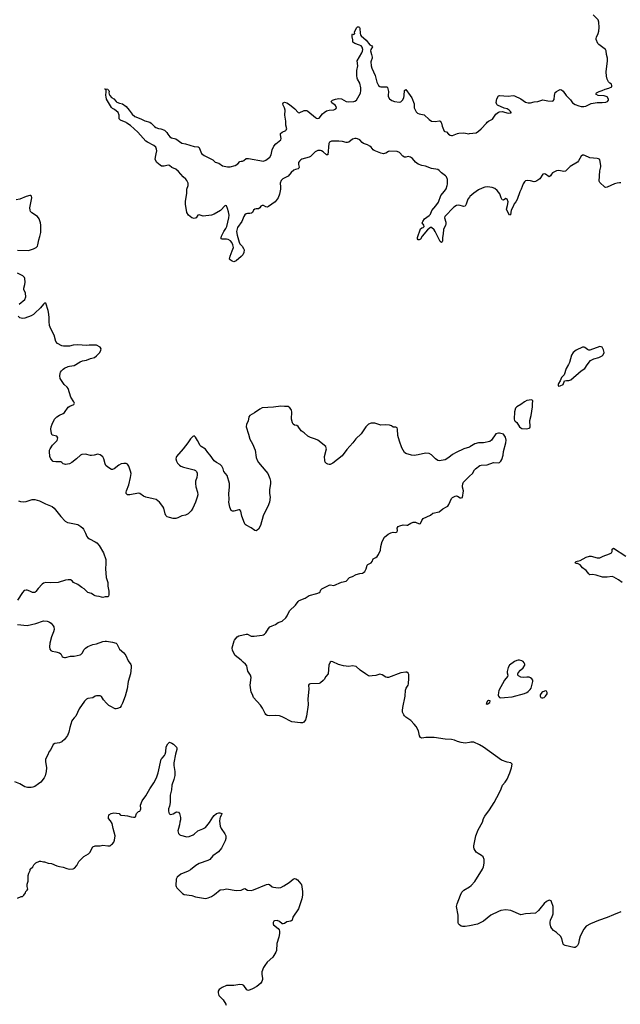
# Model space of a CAD drawing. Header units: inches. Extents: x 1771465 to 1971076, y 472029 to 643563.
# Tile 26 of 127: x 1842727 to 1852442, y 525746 to 541674. Entities that reach past the tile are written whole.
import ezdxf

# ---------------------------------------------------------------- set-up
doc = ezdxf.new("R2010")
doc.units = ezdxf.units.IN
doc.header["$MEASUREMENT"] = 0
for name, color, linetype in [('B8542', 7, 'Continuous'), ('B8543', 7, 'Continuous'), ('B8544', 7, 'Continuous'), ('B8552', 7, 'Continuous'), ('B8553', 7, 'Continuous'), ('B8554', 7, 'Continuous')]:
    doc.layers.add(name, color=color, linetype=linetype)

msp = doc.modelspace()

# ---------------------------------------------------------------- linework, layer by layer
at = {"layer": 'B8542', "color": 6, "elevation": 500}
for points in [[(1843415, 530000), (1843407, 529993), (1843370, 529975), (1843297, 529963), (1843270, 529950), (1843233, 529870), (1843205, 529835), (1843178, 529770), (1843145, 529710), (1843143, 529670), (1843157, 529610), (1843161, 529570), (1843155, 529510), (1843140, 529440), (1843125, 529410), (1843070, 529342), (1843030, 529310), (1842970, 529271), (1842942, 529258), (1842910, 529251), (1842852, 529252), (1842810, 529262), (1842730, 529314), (1842650, 529343)], [(1842690, 527461), (1842750, 527491), (1842770, 527491), (1842795, 527510), (1842822, 527550), (1842829, 527570), (1842848, 527590), (1842858, 527610), (1842849, 527650), (1842849, 527690), (1842863, 527737), (1842864, 527830), (1842875, 527870), (1842898, 527910), (1842898, 527930), (1842938, 527970), (1842956, 528004), (1842990, 528034), (1843050, 528062), (1843070, 528062), (1843110, 528052), (1843130, 528052), (1843190, 528031), (1843243, 528023), (1843330, 527985), (1843370, 527973), (1843430, 527966), (1843490, 527943), (1843530, 527934), (1843590, 527939), (1843612, 527948), (1843649, 527990), (1843686, 528054), (1843762, 528138), (1843838, 528182), (1843860, 528200), (1843910, 528292), (1843950, 528312), (1844030, 528311), (1844070, 528321), (1844150, 528311), (1844190, 528312), (1844210, 528332), (1844230, 528342), (1844249, 528371), (1844259, 528401), (1844269, 528470), (1844238, 528590), (1844223, 528670), (1844196, 528716), (1844165, 528750), (1844162, 528770), (1844168, 528812), (1844205, 528835), (1844250, 528842), (1844334, 528830), (1844351, 528811), (1844365, 528805), (1844430, 528802), (1844470, 528795), (1844530, 528777), (1844569, 528771), (1844589, 528771), (1844599, 528781), (1844617, 528830), (1844650, 528866), (1844670, 528872), (1844682, 528890), (1844689, 528910), (1844683, 528970), (1844710, 529036), (1844770, 529116), (1844831, 529229), (1844895, 529330), (1844939, 529410), (1844968, 529490), (1845018, 529710), (1845031, 529730), (1845071, 529769), (1845082, 529790), (1845091, 529830), (1845097, 529910), (1845121, 529959), (1845150, 529985), (1845190, 529973), (1845214, 529954), (1845263, 529903), (1845270, 529890), (1845270, 529870), (1845245, 529795), (1845220, 529650), (1845221, 529610), (1845236, 529510), (1845235, 529445), (1845220, 529380), (1845187, 529290), (1845185, 529215), (1845163, 529130), (1845159, 529010), (1845149, 528951), (1845134, 528910), (1845134, 528870), (1845146, 528826), (1845170, 528814), (1845210, 528828), (1845250, 528853), (1845270, 528857), (1845293, 528853), (1845311, 528831), (1845328, 528770), (1845328, 528730), (1845315, 528690), (1845313, 528647), (1845294, 528590), (1845287, 528550), (1845289, 528530), (1845296, 528510), (1845315, 528490), (1845330, 528482), (1845430, 528456), (1845470, 528463), (1845532, 528490), (1845550, 528500), (1845610, 528550), (1845690, 528582), (1845730, 528608), (1845795, 528685), (1845850, 528775), (1845870, 528800), (1845910, 528830), (1845950, 528844), (1845963, 528843), (1845999, 528830), (1845993, 528810), (1845968, 528772), (1845962, 528750), (1845958, 528710), (1845970, 528630), (1845985, 528590), (1846045, 528505), (1846060, 528470), (1846059, 528430), (1846049, 528391), (1845990, 528270), (1845942, 528210), (1845850, 528150), (1845805, 528090), (1845771, 528070), (1845630, 528023), (1845577, 527990), (1845490, 527922), (1845450, 527899), (1845336, 527850), (1845275, 527805), (1845258, 527770), (1845255, 527670), (1845259, 527650), (1845270, 527631), (1845305, 527590), (1845360, 527540), (1845390, 527523), (1845510, 527504), (1845570, 527485), (1845730, 527460), (1845774, 527466), (1845830, 527488), (1845879, 527521), (1845970, 527596), (1846030, 527602), (1846070, 527614), (1846230, 527586), (1846308, 527592), (1846350, 527613), (1846370, 527617), (1846410, 527591), (1846470, 527588), (1846510, 527599), (1846717, 527683), (1846750, 527689), (1846770, 527683), (1846809, 527649), (1846830, 527640), (1846910, 527632), (1846950, 527638), (1847000, 527660), (1847083, 527717), (1847150, 527773), (1847170, 527781), (1847196, 527776), (1847218, 527758), (1847277, 527697), (1847284, 527684), (1847303, 527570), (1847300, 527510), (1847290, 527450), (1847234, 527290), (1847147, 527153), (1847133, 527107), (1847110, 527090), (1847050, 527078), (1847010, 527053), (1846990, 527047), (1846970, 527050), (1846927, 527087), (1846890, 527100), (1846850, 527097), (1846840, 527090), (1846829, 527071), (1846826, 527050), (1846832, 527030), (1846910, 526975), (1846924, 526950), (1846929, 526930), (1846928, 526890), (1846917, 526830), (1846885, 526730), (1846881, 526619), (1846870, 526590), (1846822, 526510), (1846731, 526429), (1846690, 526376), (1846670, 526341), (1846643, 526270), (1846644, 526230), (1846657, 526170), (1846656, 526150), (1846645, 526115), (1846627, 526090), (1846564, 526036), (1846490, 525994), (1846430, 525970), (1846410, 525974), (1846402, 525982), (1846350, 526049), (1846330, 526061), (1846290, 526064), (1846190, 526048), (1846070, 526050), (1846003, 526017), (1845955, 525985), (1845939, 525961), (1845937, 525930), (1845950, 525890), (1845963, 525870), (1846017, 525817), (1846060, 525750), (1846067, 525730)], [(1850000, 529980), (1849930, 529969), (1849870, 529979), (1849811, 530000)], [(1850000, 527016), (1849930, 527002), (1849890, 527006), (1849870, 527012), (1849842, 527030), (1849825, 527050), (1849817, 527070), (1849820, 527190), (1849792, 527330), (1849802, 527370), (1849855, 527510), (1849881, 527559), (1849910, 527590), (1850000, 527648)]]:
    msp.add_lwpolyline(points, dxfattribs=at)
at = {"layer": 'B8543', "color": 6}
for points, elevation in [([(1850000, 538803), (1849976, 538770), (1849950, 538689), (1849930, 538656), (1849910, 538650), (1849830, 538675), (1849790, 538670), (1849750, 538639), (1849606, 538490), (1849599, 538470), (1849617, 538397), (1849619, 538370), (1849614, 538346), (1849592, 538308), (1849582, 538278), (1849577, 538210), (1849566, 538150), (1849567, 538093), (1849560, 538080), (1849550, 538072), (1849530, 538088), (1849510, 538116), (1849475, 538195), (1849447, 538247), (1849430, 538273), (1849390, 538310), (1849370, 538310), (1849323, 538277), (1849235, 538170), (1849210, 538125), (1849190, 538114), (1849174, 538114), (1849160, 538130), (1849160, 538150), (1849209, 538291), (1849230, 538306), (1849253, 538310), (1849269, 538330), (1849265, 538350), (1849238, 538390), (1849245, 538410), (1849274, 538450), (1849352, 538508), (1849371, 538529), (1849395, 538585), (1849459, 538661), (1849499, 538721), (1849541, 538830), (1849600, 538900), (1849624, 538936), (1849643, 538990), (1849646, 539014), (1849644, 539090), (1849633, 539130), (1849616, 539150), (1849550, 539195), (1849510, 539235), (1849489, 539249), (1849389, 539269), (1849290, 539302), (1849230, 539313), (1849170, 539335), (1849130, 539369), (1849081, 539430), (1849050, 539452), (1849010, 539463), (1848970, 539451), (1848950, 539450), (1848925, 539465), (1848870, 539525), (1848830, 539539), (1848710, 539549), (1848690, 539542), (1848650, 539515), (1848630, 539507), (1848610, 539506), (1848570, 539515), (1848459, 539559), (1848444, 539570), (1848411, 539612), (1848390, 539630), (1848350, 539650), (1848290, 539670), (1848267, 539687), (1848229, 539729), (1848190, 539749), (1848170, 539753), (1848149, 539752), (1848110, 539739), (1848050, 539690), (1848030, 539685), (1848010, 539686), (1847950, 539702), (1847890, 539708), (1847770, 539708), (1847737, 539690), (1847728, 539672), (1847710, 539486), (1847690, 539487), (1847637, 539537), (1847610, 539554), (1847590, 539560), (1847550, 539557), (1847505, 539535), (1847430, 539459), (1847410, 539449), (1847290, 539415), (1847274, 539406), (1847253, 539387), (1847239, 539361), (1847237, 539330), (1847247, 539290), (1847244, 539270), (1847230, 539261), (1847190, 539250), (1847163, 539237), (1847120, 539200), (1847070, 539144), (1846983, 539097), (1846955, 539070), (1846941, 539030), (1846948, 538970), (1846946, 538930), (1846930, 538850), (1846908, 538790), (1846858, 538730), (1846750, 538652), (1846730, 538643), (1846710, 538646), (1846670, 538668), (1846650, 538670), (1846630, 538656), (1846610, 538629), (1846590, 538614), (1846550, 538613), (1846530, 538608), (1846510, 538590), (1846490, 538554), (1846476, 538544), (1846450, 538537), (1846410, 538539), (1846390, 538535), (1846370, 538519), (1846350, 538489), (1846319, 538410), (1846250, 538310), (1846237, 538270), (1846235, 538250), (1846243, 538190), (1846276, 538076), (1846288, 538050), (1846324, 538010), (1846347, 537970), (1846356, 537950), (1846352, 537910), (1846336, 537870), (1846310, 537842), (1846230, 537773), (1846190, 537757), (1846166, 537766), (1846129, 537789), (1846122, 537802), (1846130, 537850), (1846166, 537934), (1846183, 537990), (1846176, 538030), (1846156, 538070), (1846136, 538096), (1846099, 538119), (1846070, 538126), (1846003, 538123), (1845988, 538128), (1845984, 538144), (1845991, 538170), (1846030, 538250), (1846063, 538297), (1846079, 538330), (1846112, 538470), (1846115, 538510), (1846106, 538566), (1846090, 538617), (1846070, 538661), (1846050, 538667), (1845973, 538587), (1845870, 538527), (1845830, 538509), (1845696, 538496), (1845630, 538518), (1845610, 538509), (1845582, 538470), (1845550, 538457), (1845513, 538470), (1845458, 538510), (1845430, 538555), (1845408, 538692), (1845408, 538732), (1845432, 538868), (1845431, 538930), (1845451, 538990), (1845450, 539030), (1845432, 539072), (1845414, 539094), (1845373, 539130), (1845298, 539218), (1845250, 539255), (1845190, 539284), (1845150, 539313), (1845130, 539318), (1845063, 539303), (1845023, 539303), (1844998, 539318), (1844945, 539365), (1844919, 539410), (1844922, 539450), (1844937, 539503), (1844943, 539550), (1844940, 539580), (1844929, 539610), (1844899, 539639), (1844792, 539690), (1844770, 539707), (1844636, 539856), (1844520, 539960), (1844461, 540000)], 400), ([(1844853, 540000), (1844867, 539990), (1844906, 539946), (1844930, 539928), (1844970, 539915), (1845011, 539910), (1845070, 539887), (1845109, 539850), (1845122, 539822), (1845158, 539778), (1845184, 539764), (1845250, 539744), (1845350, 539679), (1845410, 539668), (1845550, 539623), (1845616, 539616), (1845630, 539604), (1845638, 539590), (1845670, 539510), (1845710, 539476), (1845850, 539409), (1845890, 539368), (1845950, 539352), (1846010, 539310), (1846090, 539293), (1846130, 539296), (1846210, 539313), (1846257, 539343), (1846290, 539379), (1846310, 539387), (1846330, 539387), (1846350, 539397), (1846390, 539430), (1846430, 539431), (1846670, 539387), (1846710, 539404), (1846773, 539450), (1846793, 539487), (1846809, 539571), (1846838, 539630), (1846870, 539667), (1846951, 539730), (1846956, 539750), (1846945, 539810), (1846948, 539832), (1846970, 539855), (1847030, 539882), (1847039, 539890), (1847046, 539910), (1847032, 539970), (1847033, 540000)], 400), ([(1849547, 540000), (1849558, 539950), (1849590, 539871), (1849603, 539863), (1849630, 539858), (1849664, 539824), (1849690, 539805), (1849710, 539799), (1849730, 539801), (1849810, 539835), (1849830, 539839), (1849910, 539842), (1849990, 539830), (1850000, 539831)], 400), ([(1842690, 537946), (1842870, 537941), (1842950, 537967), (1842993, 537990), (1843016, 538010), (1843023, 538030), (1843036, 538110), (1843054, 538166), (1843067, 538230), (1843067, 538350), (1843061, 538390), (1843041, 538450), (1843013, 538490), (1842924, 538550), (1842904, 538570), (1842894, 538590), (1842893, 538630), (1842906, 538710), (1842925, 538790), (1842919, 538819), (1842909, 538829), (1842890, 538832), (1842830, 538813), (1842729, 538771), (1842670, 538761)], 500), ([(1842719, 537070), (1842810, 537146), (1842825, 537190), (1842823, 537250), (1842796, 537310), (1842795, 537330), (1842811, 537390), (1842816, 537430), (1842811, 537489), (1842804, 537504), (1842778, 537530), (1842690, 537574)], 500), ([(1850000, 534760), (1849910, 534730), (1849785, 534675), (1849730, 534639), (1849670, 534590), (1849610, 534554), (1849510, 534539), (1849490, 534544), (1849450, 534568), (1849390, 534633), (1849350, 534656), (1849290, 534660), (1849170, 534633), (1849110, 534626), (1849064, 534630), (1848970, 534657), (1848950, 534674), (1848910, 534747), (1848870, 534858), (1848844, 534950), (1848837, 535050), (1848830, 535072), (1848810, 535082), (1848770, 535084), (1848742, 535102), (1848710, 535114), (1848650, 535120), (1848570, 535115), (1848470, 535148), (1848413, 535147), (1848370, 535130), (1848323, 535090), (1848248, 534972), (1848166, 534894), (1848117, 534830), (1848021, 534719), (1847944, 534616), (1847790, 534502), (1847750, 534480), (1847730, 534476), (1847710, 534481), (1847690, 534492), (1847670, 534516), (1847661, 534541), (1847659, 534610), (1847688, 534730), (1847686, 534750), (1847676, 534770), (1847549, 534870), (1847510, 534889), (1847430, 534916), (1847390, 534937), (1847330, 534989), (1847281, 535021), (1847230, 535095), (1847210, 535109), (1847170, 535115), (1847150, 535129), (1847137, 535150), (1847126, 535210), (1847129, 535330), (1847126, 535350), (1847119, 535370), (1847097, 535397), (1847070, 535414), (1847010, 535414), (1846950, 535421), (1846830, 535408), (1846650, 535396), (1846610, 535376), (1846526, 535314), (1846447, 535270), (1846435, 535250), (1846420, 535180), (1846395, 535130), (1846389, 535090), (1846427, 534970), (1846447, 534890), (1846490, 534810), (1846536, 534710), (1846552, 534592), (1846566, 534550), (1846590, 534509), (1846710, 534370), (1846740, 534330), (1846774, 534254), (1846785, 534210), (1846784, 534170), (1846769, 534069), (1846770, 534010), (1846780, 533950), (1846770, 533870), (1846743, 533797), (1846690, 533709), (1846667, 533650), (1846623, 533490), (1846590, 533434), (1846570, 533414), (1846550, 533405), (1846530, 533411), (1846470, 533456), (1846390, 533498), (1846375, 533510), (1846364, 533530), (1846322, 533642), (1846306, 533726), (1846290, 533744), (1846270, 533743), (1846190, 533723), (1846170, 533723), (1846150, 533734), (1846126, 533790), (1846111, 533870), (1846114, 533910), (1846108, 534010), (1846122, 534110), (1846123, 534170), (1846081, 534301), (1846030, 534364), (1846019, 534410), (1845998, 534450), (1845970, 534476), (1845908, 534508), (1845870, 534537), (1845807, 534630), (1845770, 534670), (1845730, 534726), (1845660, 534770), (1845644, 534784), (1845604, 534864), (1845570, 534918), (1845550, 534940), (1845527, 534933), (1845490, 534894), (1845449, 534830), (1845372, 534730), (1845266, 534610), (1845256, 534590), (1845254, 534570), (1845264, 534530), (1845282, 534502), (1845310, 534470), (1845333, 534453), (1845375, 534435), (1845550, 534394), (1845570, 534383), (1845586, 534366), (1845597, 534337), (1845599, 534310), (1845591, 534270), (1845572, 534210), (1845568, 534170), (1845575, 534115), (1845605, 534030), (1845608, 533990), (1845600, 533950), (1845573, 533867), (1845529, 533771), (1845501, 533730), (1845450, 533680), (1845410, 533659), (1845350, 533647), (1845284, 533616), (1845253, 533607), (1845210, 533607), (1845150, 533619), (1845112, 533632), (1845091, 533651), (1845078, 533678), (1845057, 533770), (1845041, 533801), (1844990, 533868), (1844935, 533910), (1844885, 533925), (1844768, 533948), (1844730, 533965), (1844670, 534007), (1844650, 534012), (1844510, 533985), (1844470, 533988), (1844458, 533998), (1844450, 534010), (1844449, 534030), (1844453, 534050), (1844495, 534150), (1844521, 534270), (1844528, 534330), (1844522, 534370), (1844490, 534449), (1844470, 534481), (1844450, 534495), (1844410, 534497), (1844370, 534488), (1844330, 534465), (1844253, 534407), (1844230, 534400), (1844210, 534400), (1844150, 534435), (1844121, 534461), (1844107, 534490), (1844087, 534570), (1844070, 534601), (1844030, 534633), (1843990, 534646), (1843930, 534630), (1843890, 534624), (1843870, 534625), (1843790, 534646), (1843730, 534639), (1843709, 534630), (1843648, 534572), (1843571, 534509), (1843530, 534490), (1843470, 534479), (1843450, 534481), (1843430, 534490), (1843410, 534512), (1843390, 534524), (1843310, 534519), (1843270, 534529), (1843229, 534570), (1843213, 534610), (1843208, 534690), (1843211, 534710), (1843218, 534730), (1843258, 534790), (1843331, 534869), (1843344, 534910), (1843330, 534934), (1843255, 534955), (1843239, 534979), (1843232, 535050), (1843237, 535090), (1843251, 535130), (1843291, 535209), (1843327, 535250), (1843370, 535278), (1843430, 535301), (1843450, 535319), (1843510, 535405), (1843537, 535423), (1843601, 535450), (1843612, 535468), (1843603, 535490), (1843552, 535570), (1843511, 535710), (1843494, 535730), (1843448, 535770), (1843384, 535870), (1843376, 535910), (1843381, 535950), (1843389, 535970), (1843404, 535996), (1843430, 536021), (1843450, 536035), (1843510, 536063), (1843530, 536071), (1843610, 536082), (1843703, 536137), (1843745, 536155), (1843810, 536168), (1843870, 536192), (1843935, 536210), (1843970, 536237), (1844023, 536290), (1844042, 536330), (1844043, 536350), (1844030, 536379), (1843970, 536406), (1843950, 536410), (1843850, 536410), (1843810, 536405), (1843670, 536414), (1843590, 536407), (1843533, 536393), (1843434, 536394), (1843410, 536399), (1843338, 536438), (1843312, 536470), (1843285, 536570), (1843230, 536674), (1843210, 536729), (1843202, 536790), (1843204, 536850), (1843198, 536910), (1843187, 536970), (1843148, 537088), (1843130, 537089), (1843110, 537073), (1843065, 537015), (1842974, 536926), (1842953, 536907), (1842915, 536885), (1842810, 536845), (1842770, 536838), (1842730, 536851), (1842700, 536880)], 500), ([(1849811, 530000), (1849759, 530019), (1849710, 530032), (1849610, 530037), (1849430, 530064), (1849297, 530063), (1849230, 530050), (1849210, 530060), (1849196, 530090), (1849178, 530170), (1849139, 530239), (1849110, 530278), (1849055, 530335), (1848973, 530390), (1848952, 530410), (1848938, 530430), (1848920, 530470), (1848918, 530498), (1848923, 530550), (1848960, 530730), (1848969, 530830), (1848979, 530861), (1849010, 530906), (1849015, 530930), (1849022, 531022), (1849021, 531081), (1849010, 531105), (1848990, 531117), (1848970, 531120), (1848890, 531108), (1848690, 531033), (1848670, 531032), (1848650, 531038), (1848590, 531075), (1848550, 531085), (1848490, 531063), (1848430, 531062), (1848390, 531056), (1848370, 531059), (1848318, 531090), (1848233, 531153), (1848169, 531210), (1848110, 531220), (1848050, 531210), (1847962, 531222), (1847884, 531244), (1847790, 531285), (1847765, 531290), (1847750, 531283), (1847729, 531230), (1847716, 531090), (1847678, 531050), (1847650, 530999), (1847637, 530983), (1847592, 530948), (1847570, 530937), (1847432, 530932), (1847410, 530923), (1847400, 530910), (1847402, 530842), (1847390, 530690), (1847395, 530590), (1847366, 530406), (1847350, 530349), (1847321, 530310), (1847299, 530301), (1847270, 530300), (1847130, 530316), (1847094, 530330), (1847016, 530376), (1846970, 530397), (1846930, 530410), (1846870, 530420), (1846770, 530413), (1846730, 530419), (1846710, 530434), (1846699, 530450), (1846657, 530537), (1846624, 530584), (1846510, 530708), (1846495, 530755), (1846470, 530796), (1846454, 530910), (1846472, 531030), (1846459, 531070), (1846416, 531136), (1846409, 531190), (1846400, 531220), (1846379, 531250), (1846341, 531281), (1846310, 531313), (1846213, 531390), (1846171, 531470), (1846166, 531510), (1846194, 531626), (1846201, 531639), (1846243, 531690), (1846273, 531707), (1846390, 531736), (1846410, 531732), (1846470, 531702), (1846521, 531699), (1846650, 531717), (1846670, 531722), (1846688, 531732), (1846707, 531753), (1846750, 531827), (1846772, 531850), (1846809, 531870), (1846867, 531890), (1846910, 531922), (1846970, 531946), (1847030, 531999), (1847052, 532030), (1847090, 532113), (1847190, 532205), (1847230, 532261), (1847250, 532278), (1847343, 532317), (1847410, 532357), (1847533, 532390), (1847574, 532406), (1847581, 532410), (1847597, 532450), (1847615, 532465), (1847730, 532527), (1847750, 532529), (1847810, 532519), (1847930, 532577), (1848005, 532590), (1848059, 532650), (1848110, 532669), (1848170, 532700), (1848230, 532715), (1848270, 532718), (1848290, 532729), (1848310, 532750), (1848332, 532790), (1848348, 532852), (1848357, 532863), (1848410, 532890), (1848430, 532910), (1848442, 532950), (1848490, 532975), (1848510, 532992), (1848530, 533020), (1848564, 533090), (1848567, 533150), (1848592, 533230), (1848630, 533305), (1848687, 533350), (1848730, 533372), (1848770, 533382), (1848810, 533380), (1848831, 533389), (1848838, 533410), (1848830, 533450), (1848850, 533475), (1848874, 533486), (1848930, 533500), (1848990, 533496), (1849001, 533499), (1849053, 533530), (1849090, 533545), (1849130, 533543), (1849190, 533518), (1849210, 533523), (1849230, 533573), (1849255, 533605), (1849370, 533659), (1849410, 533689), (1849510, 533712), (1849570, 533762), (1849630, 533792), (1849650, 533806), (1849667, 533830), (1849710, 533930), (1849730, 533947), (1849770, 533968), (1849790, 533970), (1849810, 533965), (1849850, 533941), (1849870, 533937), (1849890, 533946), (1849907, 534050), (1849888, 534110), (1849887, 534130), (1849894, 534166), (1849904, 534190), (1849919, 534210), (1850000, 534290), (1850000, 534290)], 500), ([(1842710, 533891), (1842738, 533878), (1842790, 533874), (1842830, 533879), (1842927, 533913), (1842970, 533910), (1843048, 533888), (1843143, 533843), (1843250, 533799), (1843286, 533770), (1843395, 533635), (1843464, 533564), (1843502, 533542), (1843530, 533532), (1843670, 533505), (1843718, 533478), (1843747, 533450), (1843760, 533430), (1843790, 533370), (1843812, 533312), (1843828, 533290), (1843854, 533274), (1843950, 533229), (1843975, 533210), (1844010, 533168), (1844085, 533050), (1844120, 532940), (1844123, 532877), (1844116, 532790), (1844125, 532650), (1844150, 532570), (1844154, 532510), (1844168, 532430), (1844168, 532372), (1844164, 532350), (1844158, 532342), (1844150, 532338), (1844110, 532337), (1844070, 532329), (1844050, 532330), (1844010, 532344), (1843970, 532347), (1843950, 532353), (1843925, 532365), (1843889, 532390), (1843830, 532407), (1843768, 532468), (1843730, 532490), (1843670, 532535), (1843595, 532570), (1843577, 532597), (1843550, 532614), (1843510, 532615), (1843470, 532608), (1843350, 532570), (1843230, 532564), (1843150, 532570), (1843110, 532556), (1843090, 532541), (1843028, 532472), (1842990, 532422), (1842970, 532408), (1842950, 532405), (1842934, 532410), (1842891, 532431), (1842850, 532444), (1842830, 532446), (1842801, 532438), (1842773, 532407), (1842694, 532286)], 500), ([(1842690, 531890), (1842850, 531876), (1842990, 531904), (1843110, 531947), (1843170, 531943), (1843190, 531937), (1843210, 531929), (1843235, 531910), (1843269, 531870), (1843279, 531850), (1843285, 531810), (1843275, 531770), (1843242, 531690), (1843214, 531590), (1843208, 531530), (1843215, 531490), (1843229, 531469), (1843250, 531460), (1843310, 531448), (1843371, 531430), (1843390, 531413), (1843415, 531375), (1843430, 531362), (1843450, 531355), (1843470, 531357), (1843550, 531380), (1843610, 531377), (1843703, 531397), (1843716, 531404), (1843736, 531424), (1843770, 531485), (1843790, 531507), (1843830, 531533), (1843910, 531567), (1843970, 531577), (1844070, 531615), (1844110, 531622), (1844130, 531619), (1844230, 531602), (1844287, 531587), (1844298, 531578), (1844343, 531490), (1844410, 531430), (1844442, 531390), (1844484, 531304), (1844523, 531243), (1844529, 531229), (1844532, 531192), (1844518, 531090), (1844480, 530970), (1844463, 530850), (1844435, 530730), (1844390, 530619), (1844370, 530577), (1844350, 530549), (1844309, 530529), (1844290, 530524), (1844270, 530525), (1844190, 530567), (1844170, 530580), (1844130, 530616), (1844081, 530670), (1844050, 530727), (1844030, 530737), (1843970, 530735), (1843950, 530730), (1843910, 530705), (1843830, 530691), (1843810, 530680), (1843777, 530650), (1843690, 530524), (1843633, 530407), (1843610, 530378), (1843579, 530350), (1843570, 530334), (1843538, 530222), (1843524, 530150), (1843503, 530097), (1843450, 530030), (1843415, 530000)], 500)]:
    msp.add_lwpolyline(points, dxfattribs=dict(at, elevation=elevation))
at = {"layer": 'B8544', "color": 6, "elevation": 400}
for points in [[(1847033, 540000), (1847033, 540030), (1847018, 540130), (1847019, 540210), (1847008, 540248), (1846986, 540290), (1846981, 540310), (1846989, 540331), (1847010, 540342), (1847050, 540330), (1847090, 540304), (1847178, 540230), (1847230, 540173), (1847250, 540168), (1847330, 540205), (1847370, 540204), (1847390, 540193), (1847510, 540094), (1847530, 540081), (1847550, 540075), (1847570, 540081), (1847626, 540150), (1847650, 540172), (1847690, 540197), (1847730, 540209), (1847810, 540214), (1847840, 540230), (1847851, 540250), (1847848, 540270), (1847830, 540292), (1847775, 540330), (1847763, 540350), (1847784, 540370), (1847836, 540390), (1847890, 540398), (1847932, 540392), (1848010, 540353), (1848047, 540347), (1848130, 540350), (1848150, 540355), (1848176, 540370), (1848237, 540483), (1848246, 540530), (1848244, 540570), (1848229, 540649), (1848191, 540710), (1848183, 540730), (1848178, 540770), (1848179, 540850), (1848197, 540930), (1848188, 541010), (1848263, 541137), (1848273, 541167), (1848275, 541190), (1848267, 541227), (1848249, 541249), (1848224, 541264), (1848150, 541291), (1848118, 541310), (1848115, 541350), (1848104, 541396), (1848106, 541434), (1848110, 541445), (1848122, 541442), (1848130, 541434), (1848146, 541450), (1848142, 541470), (1848149, 541490), (1848181, 541550), (1848190, 541557), (1848210, 541559), (1848223, 541550), (1848230, 541538), (1848236, 541450), (1848240, 541430), (1848252, 541410), (1848330, 541343), (1848388, 541268), (1848422, 541250), (1848433, 541233), (1848405, 541190), (1848402, 541170), (1848415, 541110), (1848430, 541070), (1848429, 541050), (1848412, 541010), (1848409, 540990), (1848412, 540930), (1848421, 540890), (1848474, 540770), (1848505, 540665), (1848532, 540610), (1848550, 540594), (1848570, 540585), (1848650, 540589), (1848665, 540585), (1848675, 540575), (1848691, 540510), (1848685, 540450), (1848687, 540430), (1848710, 540394), (1848747, 540367), (1848790, 540350), (1848870, 540342), (1848894, 540346), (1848920, 540370), (1848939, 540410), (1848946, 540450), (1848949, 540531), (1848970, 540545), (1849045, 540450), (1849069, 540410), (1849108, 540310), (1849107, 540250), (1849132, 540192), (1849141, 540181), (1849163, 540163), (1849189, 540149), (1849270, 540134), (1849350, 540060), (1849390, 540033), (1849450, 540029), (1849510, 540040), (1849530, 540034), (1849544, 540010), (1849547, 540000)], [(1844461, 540000), (1844450, 540008), (1844357, 540050), (1844337, 540070), (1844338, 540130), (1844318, 540170), (1844262, 540222), (1844230, 540238), (1844210, 540255), (1844130, 540389), (1844126, 540426), (1844118, 540450), (1844118, 540470), (1844126, 540490), (1844126, 540530), (1844122, 540542), (1844107, 540547), (1844106, 540554), (1844150, 540551), (1844158, 540538), (1844170, 540531), (1844174, 540510), (1844171, 540490), (1844176, 540470), (1844185, 540450), (1844213, 540413), (1844250, 540391), (1844288, 540348), (1844300, 540340), (1844343, 540323), (1844390, 540310), (1844447, 540270), (1844500, 540210), (1844544, 540144), (1844588, 540108), (1844688, 540070), (1844750, 540038), (1844830, 540017), (1844853, 540000)]]:
    msp.add_lwpolyline(points, dxfattribs=at)
at = {"layer": 'B8552', "color": 6, "elevation": 500}
for points in [[(1850000, 527648), (1850030, 527667), (1850086, 527730), (1850211, 527930), (1850229, 527970), (1850241, 528030), (1850240, 528090), (1850222, 528130), (1850195, 528155), (1850143, 528183), (1850110, 528208), (1850092, 528232), (1850080, 528260), (1850074, 528290), (1850075, 528310), (1850103, 528470), (1850145, 528570), (1850210, 528690), (1850231, 528750), (1850251, 528790), (1850328, 528892), (1850404, 529010), (1850490, 529170), (1850517, 529230), (1850536, 529290), (1850581, 529339), (1850611, 529390), (1850655, 529490), (1850683, 529570), (1850691, 529630), (1850683, 529643), (1850670, 529653), (1850610, 529665), (1850518, 529698), (1850230, 529903), (1850163, 529943), (1850070, 529984), (1850024, 529984), (1850000, 529980)], [(1852450, 527240), (1852330, 527196), (1852231, 527150), (1852090, 527104), (1851962, 527050), (1851892, 527008), (1851850, 526960), (1851791, 526849), (1851776, 526790), (1851768, 526730), (1851750, 526696), (1851730, 526675), (1851710, 526667), (1851690, 526667), (1851550, 526695), (1851530, 526706), (1851520, 526720), (1851496, 526810), (1851474, 526850), (1851410, 526906), (1851359, 526939), (1851333, 526970), (1851320, 527000), (1851309, 527050), (1851309, 527070), (1851315, 527110), (1851335, 527150), (1851354, 527210), (1851355, 527330), (1851330, 527406), (1851322, 527422), (1851307, 527427), (1851290, 527428), (1851250, 527408), (1851210, 527375), (1851191, 527349), (1851160, 527320), (1851142, 527290), (1851118, 527262), (1851070, 527219), (1850909, 527209), (1850830, 527195), (1850670, 527261), (1850590, 527272), (1850510, 527265), (1850470, 527250), (1850350, 527190), (1850230, 527091), (1850130, 527041), (1850000, 527016)]]:
    msp.add_lwpolyline(points, dxfattribs=at)
at = {"layer": 'B8553', "color": 6}
for points, elevation in [([(1850000, 539831), (1850110, 539843), (1850150, 539868), (1850193, 539907), (1850275, 540000)], 400), ([(1852450, 539035), (1852430, 539037), (1852390, 539030), (1852350, 539017), (1852230, 538963), (1852210, 538958), (1852190, 538965), (1852110, 539041), (1852101, 539061), (1852111, 539229), (1852128, 539292), (1852128, 539310), (1852108, 539410), (1852090, 539424), (1852070, 539429), (1851950, 539438), (1851870, 539478), (1851850, 539483), (1851830, 539480), (1851810, 539464), (1851768, 539392), (1851750, 539371), (1851630, 539297), (1851556, 539224), (1851530, 539220), (1851450, 539233), (1851410, 539231), (1851346, 539194), (1851326, 539174), (1851310, 539146), (1851290, 539130), (1851230, 539174), (1851210, 539181), (1851190, 539173), (1851138, 539102), (1851090, 539066), (1851070, 539057), (1851050, 539053), (1850990, 539069), (1850947, 539073), (1850910, 539065), (1850890, 539049), (1850870, 539016), (1850840, 538930), (1850817, 538890), (1850773, 538767), (1850750, 538726), (1850725, 538695), (1850709, 538650), (1850679, 538590), (1850665, 538515), (1850650, 538509), (1850606, 538590), (1850602, 538610), (1850619, 538670), (1850628, 538728), (1850610, 538769), (1850590, 538779), (1850550, 538756), (1850530, 538759), (1850514, 538794), (1850495, 538855), (1850450, 538910), (1850410, 538941), (1850370, 538957), (1850330, 538966), (1850290, 538969), (1850250, 538962), (1850208, 538950), (1850150, 538922), (1850070, 538866), (1850007, 538813), (1850000, 538803)], 400), ([(1850000, 534290), (1850050, 534330), (1850082, 534390), (1850099, 534410), (1850170, 534461), (1850190, 534469), (1850290, 534472), (1850390, 534509), (1850470, 534506), (1850490, 534512), (1850510, 534530), (1850523, 534557), (1850545, 534630), (1850554, 534690), (1850592, 534830), (1850593, 534873), (1850583, 534923), (1850550, 534969), (1850490, 534984), (1850470, 534983), (1850430, 534972), (1850356, 534870), (1850330, 534848), (1850230, 534830), (1850150, 534831), (1850090, 534814), (1850010, 534764), (1850000, 534760)], 500), ([(1852470, 532568), (1852410, 532615), (1852337, 532657), (1852310, 532666), (1852230, 532656), (1852155, 532655), (1852050, 532687), (1851990, 532697), (1851950, 532695), (1851930, 532708), (1851890, 532762), (1851830, 532809), (1851790, 532855), (1851758, 532870), (1851750, 532878), (1851730, 532875), (1851710, 532888), (1851722, 532910), (1851795, 532925), (1851890, 532978), (1851946, 532994), (1851970, 532994), (1852068, 532968), (1852110, 532967), (1852164, 532996), (1852269, 533031), (1852290, 533042), (1852299, 533050), (1852308, 533070), (1852312, 533110), (1852330, 533125), (1852530, 532996)], 400)]:
    msp.add_lwpolyline(points, dxfattribs=dict(at, elevation=elevation))
at = {"layer": 'B8553', "color": 6, "elevation": 500}
for points in [[(1852110, 536385), (1851950, 536330), (1851930, 536330), (1851910, 536337), (1851870, 536369), (1851856, 536376), (1851830, 536374), (1851730, 536326), (1851679, 536290), (1851650, 536249), (1851621, 536130), (1851606, 536094), (1851564, 536030), (1851532, 535928), (1851520, 535910), (1851490, 535883), (1851469, 535831), (1851443, 535790), (1851437, 535770), (1851438, 535750), (1851450, 535746), (1851470, 535749), (1851518, 535770), (1851539, 535830), (1851570, 535839), (1851610, 535836), (1851641, 535850), (1851810, 535995), (1851867, 536033), (1851905, 536090), (1851962, 536158), (1852014, 536186), (1852096, 536210), (1852150, 536237), (1852167, 536250), (1852178, 536290), (1852176, 536310), (1852170, 536335), (1852150, 536375), (1852130, 536384)], [(1851010, 535522), (1850970, 535521), (1850930, 535511), (1850890, 535490), (1850830, 535447), (1850767, 535413), (1850746, 535390), (1850730, 535330), (1850727, 535210), (1850731, 535191), (1850739, 535179), (1850770, 535156), (1850809, 535089), (1850830, 535069), (1850850, 535059), (1850930, 535054), (1850970, 535064), (1850978, 535070), (1850985, 535090), (1850979, 535190), (1851001, 535270), (1851019, 535410), (1851019, 535461), (1851026, 535510)], [(1850790, 531311), (1850770, 531310), (1850730, 531294), (1850651, 531230), (1850630, 531193), (1850610, 531130), (1850610, 531110), (1850623, 531070), (1850615, 531050), (1850568, 530992), (1850478, 530822), (1850469, 530790), (1850466, 530746), (1850470, 530730), (1850488, 530710), (1850510, 530704), (1850570, 530708), (1850690, 530722), (1850890, 530773), (1850930, 530790), (1850953, 530807), (1850983, 530837), (1850999, 530861), (1851027, 530970), (1851027, 530990), (1851013, 531013), (1850990, 531029), (1850970, 531036), (1850930, 531039), (1850870, 531034), (1850830, 531040), (1850797, 531057), (1850786, 531070), (1850784, 531090), (1850792, 531110), (1850826, 531150), (1850870, 531187), (1850895, 531230), (1850895, 531250), (1850885, 531270), (1850869, 531290), (1850850, 531301), (1850811, 531311)], [(1851230, 530816), (1851190, 530803), (1851170, 530790), (1851146, 530754), (1851145, 530730), (1851155, 530710), (1851170, 530702), (1851190, 530702), (1851210, 530710), (1851230, 530729), (1851256, 530770), (1851261, 530790), (1851250, 530813)], [(1850310, 530658), (1850296, 530650), (1850272, 530610), (1850290, 530603), (1850332, 530630), (1850339, 530650), (1850335, 530655)]]:
    msp.add_lwpolyline(points, close=True, dxfattribs=at)
at = {"layer": 'B8554', "color": 6, "elevation": 400}
msp.add_lwpolyline([(1850275, 540000), (1850290, 540017), (1850310, 540033), (1850375, 540065), (1850430, 540146), (1850470, 540177), (1850490, 540185), (1850530, 540189), (1850630, 540164), (1850675, 540165), (1850677, 540170), (1850666, 540190), (1850644, 540210), (1850609, 540230), (1850563, 540243), (1850453, 540293), (1850443, 540303), (1850436, 540336), (1850445, 540395), (1850470, 540440), (1850490, 540450), (1850626, 540434), (1850710, 540446), (1850730, 540443), (1850830, 540395), (1850910, 540341), (1850950, 540327), (1850990, 540328), (1851050, 540344), (1851110, 540352), (1851190, 540378), (1851270, 540362), (1851342, 540358), (1851357, 540363), (1851370, 540385), (1851376, 540450), (1851390, 540496), (1851408, 540512), (1851450, 540534), (1851470, 540542), (1851490, 540541), (1851519, 540519), (1851565, 540450), (1851637, 540377), (1851670, 540330), (1851710, 540302), (1851770, 540282), (1851810, 540272), (1851851, 540269), (1851883, 540277), (1851970, 540318), (1852068, 540332), (1852150, 540332), (1852210, 540338), (1852235, 540350), (1852249, 540370), (1852249, 540390), (1852230, 540425), (1852183, 540443), (1852086, 540450), (1852048, 540470), (1852058, 540490), (1852098, 540510), (1852150, 540527), (1852198, 540550), (1852255, 540565), (1852306, 540590), (1852306, 540610), (1852298, 540630), (1852270, 540649), (1852250, 540670), (1852230, 540714), (1852218, 540758), (1852214, 540830), (1852234, 541010), (1852232, 541050), (1852216, 541110), (1852213, 541170), (1852203, 541190), (1852180, 541210), (1852092, 541272), (1852078, 541290), (1852053, 541353), (1852050, 541370), (1852054, 541390), (1852085, 541450), (1852096, 541490), (1852100, 541550), (1852092, 541632), (1852081, 541670), (1852002, 541750)], dxfattribs=at)

doc.saveas('drawing.dxf')
